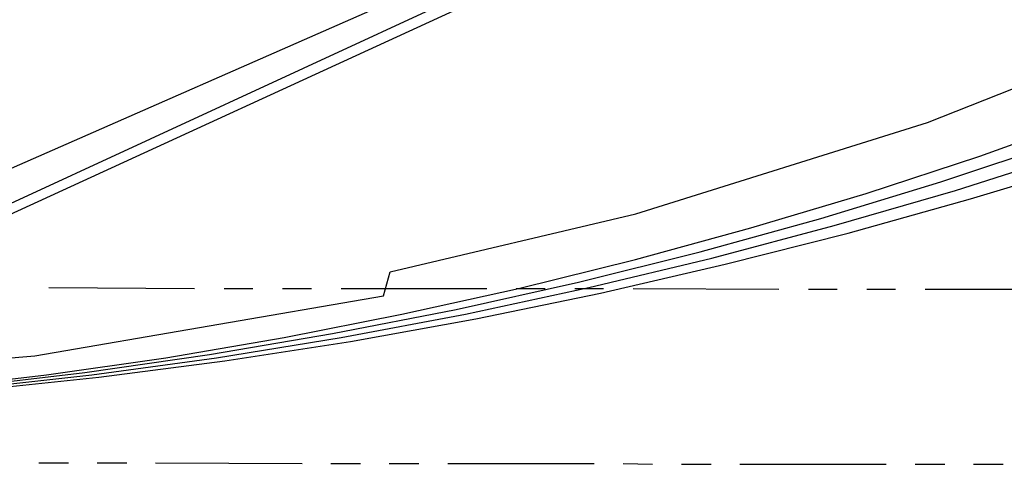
# Model space of a CAD drawing. Header units: feet. Extents: x -79 to 198, y -22 to 181.
# Tile 24 of 256: x 74 to 91, y 7 to 14. Entities that reach past the tile are written whole.
import ezdxf

# ---------------------------------------------------------------- set-up
doc = ezdxf.new("R2010")
doc.units = ezdxf.units.FT
doc.layers.add('A-AREA-UNIDAD', color=30, linetype='CONTINUOUS')
doc.layers.add('A-LINEA', color=7, linetype='CONTINUOUS')

msp = doc.modelspace()

# ---------------------------------------------------------------- linework, layer by layer
at = {"layer": 'A-AREA-UNIDAD'}
msp.add_lwpolyline([(67.44, 7.9644), (74.64, 8.5689), (80.608, 9.6), (80.72, 10.0089), (84.928, 11.0044), (89.92, 12.5689), (96.24, 15.0756), (100.448, 17.12), (103.968, 19.0756), (108.48, 21.9556), (111.84, 24.4089)], dxfattribs=at)
at = {"layer": 'A-LINEA'}
for p, q in [((67.6863, 8.1531), (121.5282, 33.0731)), ((64.6373, 7.5663), (121.8893, 32.7279)), ((67.2638, 7.8013), (121.7722, 32.846)), ((74.88, 9.7378), (77.3733, 9.7244)), ((77.88, 9.7244), (78.3733, 9.7244)), ((78.88, 9.7244), (79.3733, 9.7244)), ((79.88, 9.7244), (82.3733, 9.7244)), ((82.88, 9.7244), (83.3733, 9.7244)), ((83.88, 9.7244), (84.3733, 9.7244)), ((84.88, 9.7244), (87.3733, 9.7111)), ((87.88, 9.7111), (88.3733, 9.7111)), ((88.88, 9.7111), (89.3733, 9.7111)), ((89.88, 9.7111), (92.3733, 9.7111)), ((74.7067, 6.7378), (75.2133, 6.7378)), ((75.7067, 6.7378), (76.2133, 6.7378)), ((76.7067, 6.7378), (79.2133, 6.7244)), ((79.7067, 6.7244), (80.2133, 6.7244)), ((80.7067, 6.7244), (81.2133, 6.7244)), ((81.7067, 6.7244), (84.2133, 6.7244)), ((84.7067, 6.7244), (85.2133, 6.7111)), ((85.7067, 6.7111), (86.2133, 6.7111)), ((86.7067, 6.7111), (89.2133, 6.7111)), ((89.7067, 6.7111), (90.2133, 6.7111)), ((90.7067, 6.7111), (91.2133, 6.7111))]:
    msp.add_line(p, q, dxfattribs=at)
for points in [[(72.8, 8.0044), (74.84, 8.2444), (76.88, 8.5378), (78.9067, 8.8844), (80.92, 9.2844), (82.92, 9.7244), (84.92, 10.2178), (86.8933, 10.7644), (88.8667, 11.3511), (90.8133, 11.9911), (92.7467, 12.6844), (94.6667, 13.4311), (96.56, 14.2178), (98.44, 15.0444), (100.2933, 15.9244), (102.12, 16.8578), (103.9333, 17.8311), (105.72, 18.8444), (107.48, 19.9111), (109.2133, 21.0178), (110.9067, 22.1644), (112.5867, 23.3644)], [(73.36, 8.0311), (75.4933, 8.2844), (77.6267, 8.5911), (79.7333, 8.9511), (81.8533, 9.3644), (83.9467, 9.8311), (86.0267, 10.3511), (88.0933, 10.9244), (90.1467, 11.5511), (92.1867, 12.2311), (94.2133, 12.9511), (96.2133, 13.7378), (98.1867, 14.5644), (100.1467, 15.4444), (102.0933, 16.3644), (104, 17.3378), (105.8933, 18.3644), (107.7467, 19.4311), (109.5867, 20.5511), (111.3867, 21.7111), (113.16, 22.9244)], [(73.4533, 8.0044), (75.6133, 8.2444), (77.7467, 8.5378), (79.88, 8.8844), (82.0133, 9.2844), (84.12, 9.7378), (86.2267, 10.2444), (88.32, 10.8044), (90.4, 11.4044), (92.4533, 12.0578), (94.4933, 12.7644), (96.52, 13.5244), (98.5333, 14.3244), (100.52, 15.1778), (102.48, 16.0844), (104.4267, 17.0311), (106.3467, 18.0178), (108.24, 19.0711), (110.1067, 20.1511), (111.96, 21.2844)], [(73.56, 7.9778), (75.7333, 8.2044), (77.8933, 8.4844), (80.04, 8.8178), (82.1867, 9.2044), (84.32, 9.6444), (86.4533, 10.1378), (88.56, 10.6711), (90.6533, 11.2578), (92.7467, 11.8844), (94.8133, 12.5644), (96.8667, 13.2978), (98.9067, 14.0844), (100.92, 14.9111), (102.92, 15.7911), (104.8933, 16.7111), (106.84, 17.6711), (108.7733, 18.6844), (110.68, 19.7511), (112.56, 20.8444)]]:
    msp.add_lwpolyline(points, dxfattribs=at)

doc.saveas('drawing.dxf')
